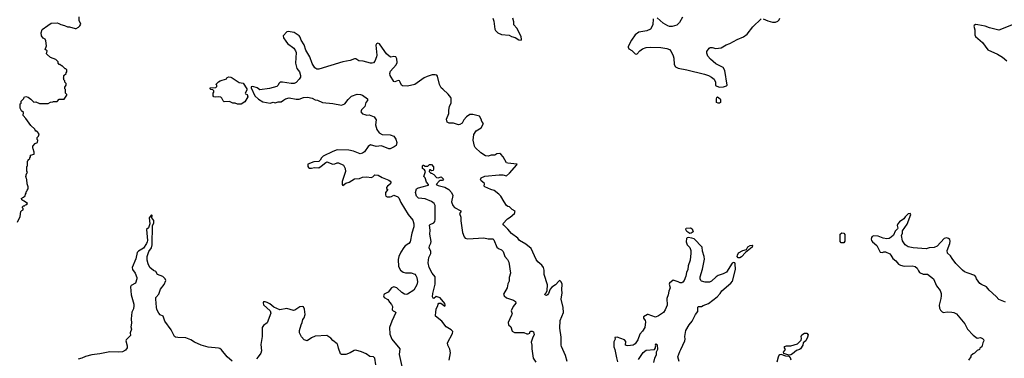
# Model space of a CAD drawing. Extents: x 2087054 to 2277909, y 548907 to 753496.
# Tile 66 of 256: x 2151831 to 2165370, y 589872 to 594536. Entities that reach past the tile are written whole.
import ezdxf

# ---------------------------------------------------------------- set-up
doc = ezdxf.new("R2010")
doc.units = 0

msp = doc.modelspace()

# ---------------------------------------------------------------- linework, layer by layer
at = {"layer": '0CON20XD'}
for points in [[(2151800, 591745), (2151838, 591825), (2151848, 591892), (2151862, 591908), (2151880, 591915), (2151880, 591935), (2151870, 591945), (2151872, 591958), (2151885, 591970), (2151898, 591972), (2151912, 591988), (2151928, 591992), (2151940, 592005), (2151895, 592038), (2151874, 592044), (2151860, 592055), (2151860, 592065), (2151850, 592075), (2151885, 592090), (2151908, 592112), (2151910, 592135), (2151920, 592145), (2151920, 592165), (2151928, 592172), (2151932, 592188), (2151950, 592205), (2151948, 592232), (2151932, 592275), (2151930, 592335), (2151923, 592343), (2151920, 592365), (2151910, 592375), (2151918, 592382), (2151920, 592405), (2151940, 592435), (2151930, 592445), (2151930, 592515), (2151940, 592525), (2151940, 592585), (2151950, 592595), (2151950, 592605), (2151970, 592625), (2151970, 592635), (2151980, 592645), (2151982, 592668), (2152030, 592685), (2152028, 592712), (2152017, 592757), (2152010, 592765), (2152010, 592795), (2152045, 592830), (2152078, 592842), (2152080, 592875), (2152070, 592885), (2152070, 592915), (2152088, 592932), (2152100, 592965), (2152068, 592998), (2152055, 593000), (2152042, 593012), (2152038, 593028), (2151985, 593080), (2151916, 593176), (2151878, 593215), (2151882, 593255), (2151855, 593280), (2151837, 593315), (2151840, 593375), (2151850, 593385), (2151850, 593415), (2151888, 593452), (2151895, 593470), (2151915, 593478), (2151947, 593467), (2151985, 593442), (2152025, 593400), (2152055, 593402), (2152105, 593380), (2152225, 593382), (2152255, 593400), (2152287, 593403), (2152295, 593410), (2152345, 593410), (2152375, 593440), (2152445, 593440), (2152480, 593495), (2152480, 593505), (2152460, 593525), (2152460, 593575), (2152450, 593585), (2152450, 593605), (2152470, 593635), (2152470, 593655), (2152450, 593675), (2152450, 593695), (2152440, 593705), (2152440, 593725), (2152430, 593735), (2152440, 593745), (2152440, 593765), (2152470, 593795), (2152470, 593805), (2152480, 593815), (2152480, 593845), (2152465, 593860), (2152455, 593860), (2152415, 593900), (2152405, 593900), (2152385, 593920), (2152375, 593920), (2152360, 593935), (2152360, 593955), (2152330, 593985), (2152256, 594016), (2152210, 594055), (2152200, 594065), (2152210, 594105), (2152182, 594125), (2152198, 594175), (2152192, 594245), (2152180, 594265), (2152155, 594280), (2152132, 594315), (2152127, 594355), (2152138, 594402), (2152217, 594453), (2152265, 594487), (2152345, 594490), (2152370, 594485), (2152395, 594468), (2152447, 594457), (2152488, 594438), (2152515, 594438), (2152595, 594412), (2152607, 594413), (2152639, 594431), (2152659, 594451), (2152672, 594475), (2152648, 594525), (2152647, 594573)], [(2158337, 594557), (2158352, 594515), (2158365, 594405), (2158375, 594385), (2158405, 594352), (2158455, 594330), (2158563, 594323), (2158596, 594306), (2158645, 594292), (2158695, 594260), (2158727, 594253), (2158731, 594269), (2158725, 594298), (2158691, 594375), (2158668, 594418), (2158627, 594465), (2158628, 594505), (2158613, 594555)], [(2160544, 594546), (2160539, 594465), (2160506, 594404), (2160455, 594382), (2160345, 594364), (2160296, 594325), (2160244, 594255), (2160196, 594165), (2160196, 594155), (2160209, 594135), (2160250, 594110), (2160295, 594066), (2160315, 594060), (2160357, 594105), (2160395, 594134), (2160445, 594153), (2160505, 594155), (2160645, 594154), (2160729, 594139), (2160765, 594126), (2160791, 594095), (2160817, 594037), (2160825, 594005), (2160829, 593919), (2160847, 593885), (2160886, 593866), (2161005, 593844), (2161246, 593786), (2161304, 593765), (2161345, 593744), (2161379, 593715), (2161399, 593675), (2161401, 593631), (2161448, 593608), (2161510, 593610), (2161552, 593625), (2161558, 593635), (2161529, 593835), (2161505, 593875), (2161405, 593929), (2161332, 593992), (2161294, 594035), (2161278, 594075), (2161281, 594095), (2161312, 594145), (2161325, 594153), (2161355, 594153), (2161405, 594139), (2161475, 594149), (2161545, 594191), (2161595, 594206), (2161695, 594261), (2161785, 594297), (2161834, 594336), (2161912, 594438), (2162025, 594548)], [(2160945, 594571), (2160906, 594495), (2160865, 594458), (2160805, 594443), (2160765, 594443), (2160745, 594449), (2160678, 594488), (2160595, 594562)], [(2162055, 594549), (2162120, 594520), (2162185, 594502), (2162225, 594502), (2162255, 594513), (2162275, 594531), (2162285, 594554)], [(2159357, 589827), (2159335, 589913), (2159281, 590035), (2159276, 590055), (2159277, 590165), (2159259, 590289), (2159262, 590392), (2159308, 590505), (2159304, 590574), (2159276, 590685), (2159291, 590775), (2159286, 590815), (2159289, 590895), (2159276, 590926), (2159265, 590940), (2159255, 590943), (2159245, 590937), (2159200, 590885), (2159149, 590851), (2159127, 590823), (2159102, 590765), (2159088, 590745), (2159075, 590738), (2159055, 590740), (2159052, 590755), (2159072, 590775), (2159082, 590805), (2159087, 590885), (2159044, 591025), (2159044, 591085), (2159036, 591125), (2159012, 591155), (2158955, 591200), (2158932, 591232), (2158864, 591385), (2158792, 591442), (2158706, 591495), (2158680, 591525), (2158595, 591591), (2158545, 591650), (2158487, 591705), (2158473, 591725), (2158540, 591795), (2158575, 591814), (2158633, 591865), (2158645, 591900), (2158605, 591920), (2158565, 591960), (2158544, 591964), (2158525, 591978), (2158491, 592025), (2158448, 592105), (2158421, 592135), (2158355, 592181), (2158308, 592195), (2158227, 592235), (2158217, 592245), (2158224, 592275), (2158220, 592285), (2158177, 592315), (2158167, 592335), (2158175, 592358), (2158225, 592382), (2158425, 592399), (2158475, 592398), (2158525, 592387), (2158568, 592422), (2158668, 592535), (2158670, 592545), (2158665, 592548), (2158545, 592559), (2158526, 592566), (2158479, 592645), (2158445, 592684), (2158432, 592692), (2158393, 592687), (2158365, 592671), (2158315, 592669), (2158275, 592654), (2158235, 592659), (2158170, 592700), (2158095, 592775), (2158083, 592795), (2158066, 592875), (2158078, 592955), (2158107, 593005), (2158177, 593045), (2158207, 593105), (2158184, 593134), (2158179, 593165), (2158152, 593205), (2158062, 593232), (2158021, 593229), (2157975, 593196), (2157938, 593155), (2157915, 593109), (2157885, 593090), (2157865, 593089), (2157795, 593112), (2157735, 593110), (2157708, 593125), (2157702, 593165), (2157732, 593245), (2157732, 593285), (2157743, 593345), (2157763, 593385), (2157765, 593450), (2157760, 593465), (2157725, 593510), (2157648, 593578), (2157629, 593599), (2157605, 593645), (2157575, 593757), (2157565, 593770), (2157545, 593777), (2157505, 593776), (2157435, 593754), (2157395, 593733), (2157265, 593642), (2157165, 593618), (2157094, 593624), (2157081, 593635), (2157065, 593677), (2157053, 593693), (2157035, 593696), (2156988, 593678), (2156975, 593684), (2156924, 593765), (2156921, 593795), (2156932, 593825), (2157006, 593914), (2157021, 593945), (2157018, 593995), (2157004, 594024), (2156975, 594029), (2156935, 594021), (2156913, 594033), (2156874, 594064), (2156850, 594095), (2156778, 594205), (2156755, 594214), (2156737, 594203), (2156729, 594185), (2156744, 594045), (2156738, 594022), (2156715, 593963), (2156697, 593943), (2156680, 593935), (2156655, 593936), (2156555, 593964), (2156495, 593970), (2156455, 593994), (2156435, 593996), (2156374, 593974), (2156274, 593956), (2155945, 593856), (2155915, 593854), (2155891, 593871), (2155854, 593934), (2155823, 594023), (2155765, 594114), (2155745, 594187), (2155700, 594255), (2155688, 594295), (2155675, 594312), (2155605, 594361), (2155523, 594373), (2155505, 594370), (2155456, 594314), (2155460, 594285), (2155490, 594240), (2155515, 594209), (2155602, 594145), (2155626, 594105), (2155631, 594085), (2155626, 593935), (2155644, 593865), (2155678, 593818), (2155693, 593765), (2155691, 593745), (2155673, 593715), (2155635, 593671), (2155605, 593657), (2155565, 593656), (2155445, 593677), (2155415, 593676), (2155393, 593657), (2155387, 593635), (2155365, 593616), (2155265, 593590), (2155135, 593571), (2155095, 593595), (2155035, 593614), (2155015, 593610), (2155012, 593595), (2155066, 593485), (2155115, 593442), (2155175, 593403), (2155275, 593385), (2155315, 593401), (2155345, 593391), (2155385, 593404), (2155425, 593404), (2155461, 593429), (2155485, 593446), (2155535, 593460), (2155632, 593442), (2155675, 593441), (2155735, 593464), (2155790, 593470), (2155855, 593456), (2155895, 593431), (2155925, 593426), (2155997, 593397), (2156135, 593381), (2156255, 593356), (2156300, 593375), (2156347, 593435), (2156395, 593480), (2156471, 593509), (2156518, 593505), (2156545, 593494), (2156612, 593445), (2156616, 593435), (2156615, 593422), (2156590, 593395), (2156575, 593342), (2156532, 593295), (2156520, 593265), (2156545, 593240), (2156575, 593228), (2156605, 593221), (2156635, 593223), (2156707, 593197), (2156732, 593155), (2156726, 593086), (2156741, 593025), (2156773, 592975), (2156815, 592954), (2156925, 592951), (2156975, 592931), (2157005, 592890), (2157018, 592845), (2157006, 592805), (2156980, 592785), (2156925, 592759), (2156908, 592758), (2156804, 592796), (2156735, 592790), (2156655, 592814), (2156625, 592788), (2156574, 592715), (2156545, 592696), (2156515, 592689), (2156423, 592723), (2156355, 592737), (2156195, 592741), (2156135, 592721), (2156002, 592655), (2155979, 592635), (2155965, 592602), (2155945, 592583), (2155875, 592576), (2155794, 592546), (2155792, 592515), (2155801, 592501), (2155815, 592492), (2155845, 592490), (2155885, 592502), (2155945, 592497), (2155975, 592517), (2156040, 592570), (2156055, 592577), (2156135, 592548), (2156165, 592551), (2156195, 592566), (2156215, 592566), (2156282, 592532), (2156306, 592486), (2156310, 592445), (2156267, 592305), (2156264, 592264), (2156275, 592251), (2156315, 592286), (2156360, 592300), (2156434, 592346), (2156505, 592350), (2156545, 592366), (2156605, 592372), (2156665, 592364), (2156685, 592372), (2156715, 592401), (2156762, 592395), (2156815, 592364), (2156908, 592325), (2156924, 592314), (2156936, 592296), (2156932, 592275), (2156890, 592245), (2156874, 592225), (2156875, 592213), (2156893, 592195), (2156863, 592155), (2156860, 592125), (2156867, 592107), (2156885, 592098), (2156925, 592096), (2156945, 592100), (2156975, 592119), (2157032, 592098), (2157045, 592080), (2157070, 592020), (2157171, 591855), (2157237, 591775), (2157253, 591725), (2157251, 591685), (2157222, 591595), (2157202, 591475), (2157184, 591455), (2157130, 591420), (2157112, 591398), (2157071, 591335), (2157046, 591275), (2157037, 591235), (2157042, 591135), (2157067, 591087), (2157105, 591061), (2157135, 591051), (2157215, 591048), (2157265, 591031), (2157279, 591015), (2157292, 590985), (2157303, 590925), (2157290, 590885), (2157251, 590809), (2157165, 590758), (2157145, 590752), (2157122, 590758), (2157085, 590780), (2157019, 590845), (2156975, 590856), (2156945, 590844), (2156896, 590784), (2156845, 590756), (2156834, 590735), (2156845, 590712), (2156895, 590682), (2156916, 590646), (2156944, 590614), (2156959, 590585), (2156955, 590542), (2156968, 590525), (2156993, 590513), (2157002, 590502), (2156947, 590385), (2156914, 590296), (2156921, 590205), (2156948, 590138), (2157059, 590005), (2157047, 589925), (2157085, 589760)], [(2165515, 594476), (2165295, 594389), (2165165, 594421), (2165108, 594445), (2165004, 594466), (2164975, 594467), (2164956, 594453), (2164953, 594445), (2164967, 594395), (2164965, 594325), (2164975, 594304), (2165070, 594220), (2165142, 594122), (2165275, 594060), (2165345, 594018), (2165405, 593967)], [(2154825, 593372), (2154795, 593388), (2154764, 593384), (2154715, 593408), (2154645, 593403), (2154627, 593417), (2154610, 593455), (2154595, 593468), (2154565, 593472), (2154525, 593468), (2154503, 593473), (2154490, 593485), (2154490, 593525), (2154500, 593535), (2154500, 593555), (2154485, 593570), (2154460, 593575), (2154452, 593582), (2154450, 593595), (2154527, 593603), (2154540, 593615), (2154540, 593635), (2154530, 593645), (2154565, 593678), (2154590, 593695), (2154675, 593722), (2154685, 593740), (2154705, 593747), (2154735, 593746), (2154755, 593736), (2154849, 593669), (2154905, 593659), (2154955, 593582), (2154955, 593563), (2154930, 593525), (2154935, 593512), (2154957, 593505), (2154967, 593475), (2154925, 593406), (2154875, 593373), (2154825, 593372)], [(2161435, 593384), (2161414, 593395), (2161411, 593445), (2161415, 593462), (2161425, 593472), (2161464, 593445), (2161469, 593435), (2161466, 593395), (2161455, 593384), (2161435, 593384)], [(2157552, 590505), (2157558, 590555), (2157576, 590585), (2157585, 590620), (2157595, 590630), (2157622, 590632), (2157675, 590592), (2157682, 590605), (2157676, 590625), (2157612, 590705), (2157557, 590723), (2157525, 590698), (2157515, 590700), (2157507, 590717), (2157511, 590765), (2157544, 590895), (2157542, 590995), (2157503, 591043), (2157464, 591125), (2157446, 591185), (2157458, 591262), (2157484, 591316), (2157483, 591345), (2157460, 591395), (2157465, 591420), (2157484, 591456), (2157488, 591482), (2157472, 591582), (2157474, 591635), (2157467, 591705), (2157475, 591716), (2157525, 591736), (2157539, 591755), (2157546, 591785), (2157545, 591975), (2157532, 592005), (2157494, 592034), (2157405, 592068), (2157315, 592077), (2157289, 592105), (2157274, 592155), (2157286, 592204), (2157302, 592215), (2157345, 592231), (2157452, 592255), (2157452, 592265), (2157426, 592296), (2157408, 592358), (2157390, 592375), (2157412, 592445), (2157399, 592469), (2157372, 592485), (2157368, 592522), (2157375, 592530), (2157385, 592530), (2157405, 592520), (2157445, 592520), (2157468, 592542), (2157495, 592542), (2157520, 592510), (2157523, 592475), (2157515, 592460), (2157495, 592452), (2157475, 592470), (2157465, 592470), (2157463, 592443), (2157485, 592420), (2157495, 592420), (2157525, 592402), (2157562, 592362), (2157585, 592358), (2157625, 592370), (2157658, 592338), (2157647, 592323), (2157615, 592320), (2157600, 592310), (2157560, 592265), (2157585, 592251), (2157678, 592228), (2157730, 592195), (2157770, 592155), (2157787, 592115), (2157770, 592025), (2157787, 591977), (2157811, 591951), (2157897, 591905), (2157895, 591890), (2157880, 591865), (2157896, 591816), (2157896, 591764), (2157922, 591605), (2157942, 591545), (2157955, 591528), (2157995, 591517), (2158215, 591532), (2158275, 591517), (2158335, 591519), (2158351, 591505), (2158390, 591405), (2158415, 591386), (2158458, 591368), (2158481, 591345), (2158504, 591274), (2158540, 591235), (2158558, 591198), (2158580, 591045), (2158564, 590985), (2158564, 590935), (2158544, 590896), (2158534, 590845), (2158482, 590755), (2158493, 590735), (2158525, 590704), (2158622, 590675), (2158651, 590655), (2158655, 590632), (2158615, 590588), (2158589, 590525), (2158601, 590485), (2158596, 590465), (2158547, 590365), (2158553, 590335), (2158586, 590305), (2158604, 590245), (2158635, 590227), (2158764, 590226), (2158805, 590208), (2158825, 590208), (2158845, 590220), (2158848, 590235), (2158860, 590245), (2158880, 590245), (2158898, 590235), (2158906, 590195), (2158888, 590165), (2158866, 590095), (2158874, 590055), (2158872, 590005), (2158893, 589875), (2158928, 589818)], [(2154753, 589833), (2154682, 589892), (2154605, 589989), (2154585, 590006), (2154565, 590014), (2154425, 590027), (2154328, 590055), (2154235, 590096), (2154185, 590126), (2154115, 590153), (2154005, 590157), (2153975, 590163), (2153961, 590175), (2153913, 590263), (2153827, 590385), (2153806, 590455), (2153763, 590473), (2153745, 590492), (2153719, 590545), (2153713, 590575), (2153702, 590685), (2153705, 590710), (2153744, 590755), (2153768, 590825), (2153820, 590890), (2153839, 590945), (2153832, 590965), (2153801, 591001), (2153728, 591028), (2153705, 591068), (2153671, 591081), (2153621, 591121), (2153596, 591175), (2153585, 591225), (2153583, 591275), (2153608, 591342), (2153642, 591395), (2153651, 591435), (2153657, 591703), (2153678, 591735), (2153675, 591770), (2153650, 591805), (2153655, 591840), (2153645, 591850), (2153612, 591805), (2153622, 591725), (2153601, 591669), (2153574, 591646), (2153587, 591493), (2153586, 591475), (2153576, 591455), (2153535, 591388), (2153463, 591347), (2153445, 591328), (2153426, 591244), (2153379, 591125), (2153384, 591094), (2153421, 591045), (2153441, 590985), (2153441, 590965), (2153422, 590908), (2153366, 590875), (2153354, 590855), (2153363, 590745), (2153399, 590619), (2153400, 590595), (2153394, 590555), (2153374, 590506), (2153363, 590415), (2153368, 590355), (2153361, 590305), (2153367, 590275), (2153350, 590225), (2153357, 590185), (2153296, 590125), (2153293, 590115), (2153309, 590045), (2153307, 590015), (2153285, 589986), (2153244, 589964), (2153195, 589958), (2153069, 589961), (2152933, 589933), (2152825, 589920), (2152735, 589897), (2152687, 589873), (2152635, 589861)], [(2165386, 590646), (2165295, 590681), (2165260, 590725), (2165162, 590812), (2165126, 590856), (2165055, 590887), (2165033, 590903), (2164987, 590965), (2164980, 590995), (2164965, 591013), (2164875, 591044), (2164825, 591064), (2164795, 591084), (2164705, 591176), (2164651, 591245), (2164632, 591285), (2164591, 591321), (2164583, 591355), (2164620, 591455), (2164625, 591485), (2164619, 591509), (2164603, 591523), (2164575, 591530), (2164545, 591523), (2164445, 591416), (2164405, 591398), (2164335, 591395), (2164295, 591382), (2164115, 591392), (2164049, 591409), (2164006, 591436), (2163971, 591491), (2163957, 591565), (2163969, 591595), (2163972, 591628), (2164035, 591718), (2164087, 591855), (2164075, 591866), (2164046, 591864), (2164008, 591822), (2163990, 591795), (2163928, 591752), (2163906, 591724), (2163898, 591702), (2163906, 591665), (2163902, 591655), (2163871, 591625), (2163845, 591569), (2163815, 591540), (2163785, 591522), (2163755, 591520), (2163705, 591528), (2163635, 591554), (2163575, 591558), (2163555, 591550), (2163544, 591535), (2163541, 591515), (2163546, 591495), (2163560, 591475), (2163617, 591427), (2163662, 591335), (2163695, 591331), (2163715, 591341), (2163735, 591340), (2163795, 591309), (2163812, 591292), (2163839, 591245), (2163878, 591215), (2163915, 591170), (2163945, 591154), (2163995, 591143), (2164105, 591145), (2164146, 591136), (2164174, 591115), (2164188, 591075), (2164205, 591052), (2164255, 591032), (2164315, 591029), (2164396, 590966), (2164411, 590935), (2164440, 590870), (2164487, 590805), (2164501, 590765), (2164503, 590735), (2164497, 590695), (2164474, 590604), (2164480, 590565), (2164492, 590535), (2164515, 590512), (2164534, 590504), (2164585, 590514), (2164649, 590509), (2164675, 590504), (2164715, 590483), (2164829, 590349), (2164866, 590276), (2164940, 590190), (2164995, 590152), (2165045, 590158), (2165070, 590145), (2165085, 590130), (2165090, 590115), (2165073, 590087), (2165059, 590031), (2165035, 590010), (2165030, 589995), (2164995, 589982), (2164960, 589945), (2164940, 589935), (2164910, 589905), (2164910, 589895), (2164878, 589845)], [(2161045, 591592), (2161005, 591617), (2160993, 591647), (2160997, 591663), (2161055, 591667), (2161077, 591655), (2161090, 591615), (2161065, 591594), (2161045, 591592)], [(2161504, 591034), (2161435, 591013), (2161406, 590995), (2161343, 590937), (2161315, 590921), (2161255, 590920), (2161205, 590934), (2161195, 590944), (2161186, 590966), (2161186, 590995), (2161222, 591098), (2161246, 591236), (2161243, 591275), (2161222, 591348), (2161216, 591405), (2161105, 591517), (2161075, 591529), (2161024, 591536), (2161008, 591532), (2160999, 591521), (2160996, 591476), (2161011, 591435), (2161045, 591398), (2161058, 591358), (2161061, 591321), (2161050, 591225), (2161025, 591145), (2161019, 591095), (2161001, 591055), (2160991, 591005), (2160969, 590945), (2160950, 590920), (2160935, 590912), (2160915, 590912), (2160885, 590926), (2160815, 590950), (2160766, 590905), (2160762, 590895), (2160776, 590845), (2160756, 590795), (2160750, 590745), (2160731, 590695), (2160734, 590605), (2160708, 590542), (2160684, 590505), (2160615, 590456), (2160575, 590440), (2160474, 590476), (2160462, 590475), (2160411, 590445), (2160411, 590425), (2160431, 590395), (2160436, 590376), (2160426, 590295), (2160395, 590245), (2160357, 590205), (2160332, 590125), (2160295, 590072), (2160265, 590054), (2160195, 590046), (2160175, 590049), (2160163, 590055), (2160164, 590105), (2160147, 590127), (2160045, 590164), (2160013, 590157), (2160021, 590135), (2160001, 590101), (2159999, 590029), (2160017, 589995), (2160037, 589877), (2160053, 589823)], [(2163165, 591463), (2163125, 591464), (2163113, 591483), (2163115, 591584), (2163135, 591601), (2163165, 591595), (2163177, 591577), (2163179, 591485), (2163165, 591463)], [(2161735, 591254), (2161710, 591255), (2161698, 591275), (2161700, 591295), (2161715, 591323), (2161773, 591355), (2161825, 591371), (2161845, 591406), (2161875, 591426), (2161905, 591430), (2161910, 591425), (2161902, 591405), (2161811, 591329), (2161755, 591268), (2161735, 591254)], [(2160899, 589829), (2160883, 589895), (2160907, 589965), (2160924, 589995), (2160978, 590115), (2160982, 590135), (2160976, 590175), (2160992, 590255), (2161037, 590335), (2161078, 590382), (2161125, 590475), (2161154, 590515), (2161155, 590577), (2161165, 590584), (2161205, 590587), (2161228, 590602), (2161301, 590629), (2161420, 590720), (2161464, 590765), (2161488, 590802), (2161612, 590908), (2161634, 590936), (2161674, 591095), (2161670, 591175), (2161664, 591185), (2161645, 591192), (2161626, 591184), (2161549, 591061), (2161504, 591034)], [(2155705, 590170), (2155680, 590225), (2155678, 590255), (2155700, 590335), (2155717, 590365), (2155724, 590405), (2155741, 590429), (2155756, 590475), (2155749, 590549), (2155733, 590583), (2155715, 590588), (2155685, 590580), (2155615, 590537), (2155595, 590531), (2155505, 590558), (2155409, 590539), (2155325, 590575), (2155273, 590623), (2155235, 590643), (2155205, 590652), (2155185, 590648), (2155179, 590635), (2155185, 590610), (2155276, 590525), (2155284, 590495), (2155235, 590359), (2155186, 590324), (2155167, 590295), (2155166, 590175), (2155148, 590065), (2155158, 589975), (2155145, 589942), (2155110, 589895), (2155088, 589865)], [(2157739, 589845), (2157756, 589946), (2157747, 589997), (2157719, 590055), (2157714, 590085), (2157784, 590215), (2157785, 590240), (2157764, 590264), (2157696, 590306), (2157635, 590382), (2157551, 590451), (2157547, 590467), (2157552, 590505)], [(2156730, 589785), (2156714, 589874), (2156695, 589893), (2156645, 589896), (2156595, 589934), (2156532, 589962), (2156455, 589986), (2156430, 589980), (2156375, 589946), (2156317, 589923), (2156255, 589924), (2156244, 589935), (2156215, 590010), (2156206, 590055), (2156195, 590073), (2156139, 590119), (2156110, 590150), (2156055, 590188), (2155895, 590178), (2155845, 590155), (2155784, 590114), (2155742, 590125), (2155705, 590170)], [(2162407, 589917), (2162340, 589940), (2162336, 589955), (2162361, 589995), (2162348, 590015), (2162349, 590035), (2162375, 590044), (2162435, 590044), (2162525, 590070), (2162577, 590123), (2162582, 590145), (2162579, 590175), (2162586, 590195), (2162625, 590221), (2162655, 590220), (2162671, 590195), (2162666, 590164), (2162643, 590115), (2162606, 590084), (2162598, 590055), (2162568, 590005), (2162555, 589994), (2162512, 589978), (2162458, 589932), (2162435, 589920), (2162407, 589917)], [(2160338, 589855), (2160405, 589951), (2160445, 589984), (2160560, 589995), (2160572, 590015), (2160572, 590035), (2160580, 590045), (2160572, 590058), (2160585, 590070), (2160598, 590058), (2160603, 589995), (2160584, 589956), (2160582, 589915), (2160562, 589875), (2160546, 589815)], [(2162439, 589849), (2162430, 589880), (2162415, 589898), (2162365, 589901), (2162304, 589923), (2162285, 589921), (2162271, 589909), (2162260, 589890), (2162241, 589819)]]:
    msp.add_lwpolyline(points, dxfattribs=at)

doc.saveas('drawing.dxf')
